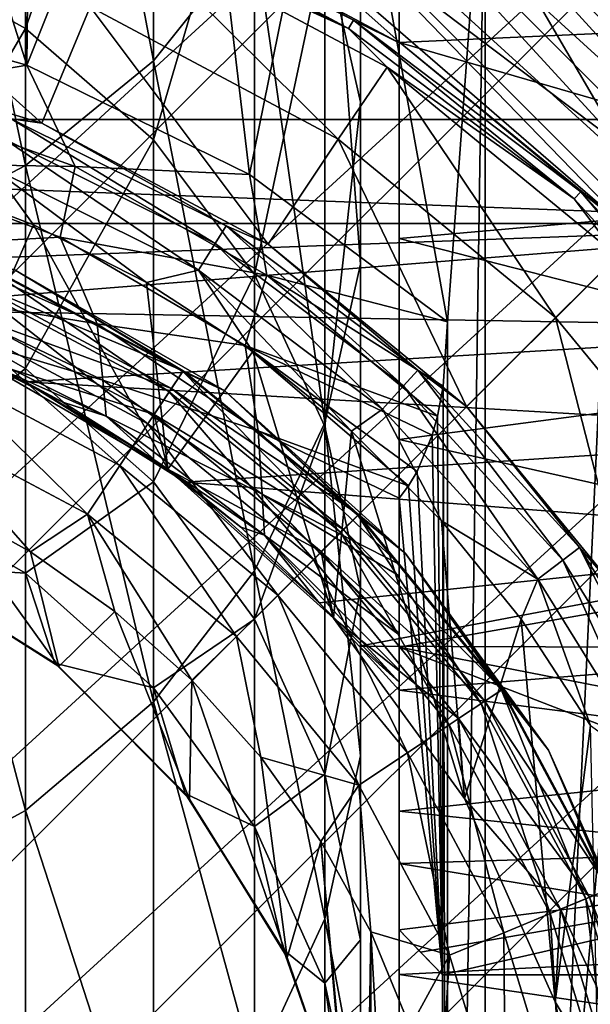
# Model space of a CAD drawing. Header units: metres. Extents: x -40 to 117, y -433 to 89.
# Tile 30 of 256: x 5 to 11, y -397 to -387. Entities that reach past the tile are written whole.
import ezdxf

# ---------------------------------------------------------------- set-up
doc = ezdxf.new("R2010")
doc.units = ezdxf.units.M
doc.layers.add('solid_506114_24501146', color=7, linetype='CONTINUOUS')
doc.layers.add('solid_506114_24501146_02', color=7, linetype='CONTINUOUS')

msp = doc.modelspace()

# ---------------------------------------------------------------- linework, layer by layer
at = {"layer": 'solid_506114_24501146'}
for points in [[(-24.372297, -404.557373, 277.700012), (4.307376, -375.877716, 277.700012), (6.41624, -376.346161, 277.700012)], [(-23.903852, -406.666229, 277.700012), (-24.372297, -404.557373, 277.700012), (6.41624, -376.346161, 277.700012)], [(6.316731, -387.132416, 876.374756), (6.316731, -379.137299, 892.080261), (4.996175, -380.172852, 892.664612)], [(6.316731, -387.132416, 876.374756), (7.361216, -385.824493, 875.778076), (6.316731, -379.137299, 892.080261)], [(4.996175, -388.214203, 876.868286), (4.996175, -380.172852, 892.664612), (3.457262, -380.946655, 893.101196)], [(4.996175, -388.214203, 876.868286), (6.316731, -387.132416, 876.374756), (4.996175, -380.172852, 892.664612)], [(3.457262, -389.022522, 877.237061), (4.996175, -388.214203, 876.868286), (3.457262, -380.946655, 893.101196)], [(4.996175, -386.799896, 840.014587), (3.457262, -385.940491, 839.789124), (4.996175, -381.918488, 855.825134)], [(4.996175, -386.799896, 840.014587), (4.996175, -381.918488, 855.825134), (6.316731, -383.038544, 856.224243)], [(5.010789, -387.177429, 311.799988), (2.548475, -386.483917, 311.799988), (3.396469, -382.064453, 311.799988)], [(5.010789, -387.177429, 311.799988), (3.396469, -382.064453, 311.799988), (5.060061, -382.455444, 311.799988)], [(5.010789, -387.177429, 311.799988), (5.060061, -382.455444, 311.799988), (6.680476, -382.998291, 311.799988)], [(11.301577, -388.948425, 481), (5.719052, -383.182709, 481), (4.119524, -382.727753, 481)], [(8.879636, -386.960785, 481), (11.301577, -388.948425, 481), (4.119524, -382.727753, 481)], [(6.116367, -385.483795, 481), (8.879636, -386.960785, 481), (4.119524, -382.727753, 481)], [(6.316731, -387.949982, 840.316406), (4.996175, -386.799896, 840.014587), (6.316731, -383.038544, 856.224243)], [(7.307448, -388.308411, 311.799988), (5.010789, -387.177429, 311.799988), (6.680476, -382.998291, 311.799988)], [(16.466734, -392.980438, 481), (7.269565, -383.783264, 481), (5.719052, -383.182709, 481)], [(17.067287, -394.530945, 481), (16.466734, -392.980438, 481), (5.719052, -383.182709, 481)], [(11.301577, -388.948425, 481), (17.067287, -394.530945, 481), (5.719052, -383.182709, 481)], [(15.725555, -391.49176, 481), (8.758244, -384.524445, 481), (7.269565, -383.783264, 481)], [(16.466734, -392.980438, 481), (15.725555, -391.49176, 481), (7.269565, -383.783264, 481)], [(18.951725, -384.331635, 277.700012), (-15.918365, -419.201721, 277.700012), (-17.500893, -417.750885, 277.700012)], [(18.951725, -384.331635, 277.700012), (20.265413, -386.041718, 277.700012), (-15.918365, -419.201721, 277.700012)], [(8.327984, -386.799835, 481.17511), (5.750808, -385.405457, 481.104431), (5.714724, -385.498596, 481.17511)], [(5.750808, -385.405457, 481.104431), (8.380568, -386.714905, 481.104431), (6.116367, -385.483795, 481)], [(8.327984, -386.799835, 481.17511), (8.380568, -386.714905, 481.104431), (5.750808, -385.405457, 481.104431)], [(8.327984, -386.799835, 481.17511), (5.714724, -385.498596, 481.17511), (6.011351, -385.746429, 481.200012)], [(8.380568, -386.714905, 481.104431), (8.879636, -386.960785, 481), (6.116367, -385.483795, 481)], [(14.2, -385.621582, 307.040283), (4.733333, -385.621582, 307.040283), (-14.2, -387.740906, 307.116028)], [(14.2, -387.740784, 307.116028), (14.2, -385.621582, 307.040283), (-14.2, -387.740906, 307.116028)], [(2.88716, -385.734344, 481.200012), (2.633561, -387.009369, 482.5), (5.166293, -387.777649, 482.5)], [(2.88716, -385.734344, 481.200012), (5.166293, -387.777649, 482.5), (5.663735, -386.576599, 481.200012)], [(5.663735, -386.576599, 481.200012), (8.222426, -387.944244, 481.200012), (6.011351, -385.746429, 481.200012)], [(8.222426, -387.944244, 481.200012), (8.726214, -387.198456, 481.200012), (6.011351, -385.746429, 481.200012)], [(7.361216, -392.399567, 859.559937), (7.361216, -385.824493, 875.778076), (6.316731, -387.132416, 876.374756)], [(3.457262, -389.434418, 823.693176), (3.457262, -385.940491, 839.789124), (4.996175, -386.799896, 840.014587)], [(20.265413, -386.041718, 277.700012), (-14.208274, -420.515411, 277.700012), (-15.918365, -419.201721, 277.700012)], [(20.265413, -386.041718, 277.700012), (21.427662, -387.8638, 277.700012), (-14.208274, -420.515411, 277.700012)], [(3.372739, -387.460663, 311.698578), (2.548475, -386.483917, 311.799988), (5.010789, -387.177429, 311.799988)], [(4.996175, -390.309967, 823.844299), (3.457262, -389.434418, 823.693176), (4.996175, -386.799896, 840.014587)], [(4.996175, -390.309967, 823.844299), (4.996175, -386.799896, 840.014587), (6.316731, -387.949982, 840.316406)], [(2.633561, -387.009369, 482.5), (2.633719, -387.009399, 487), (5.166226, -387.777618, 487)], [(5.166293, -387.777649, 482.5), (2.633561, -387.009369, 482.5), (5.166226, -387.777618, 487)], [(4.849373, -387.73233, 487.381958), (5.166226, -387.777618, 487), (2.633719, -387.009399, 487)], [(6.316731, -393.753784, 860.042542), (6.316731, -387.132416, 876.374756), (4.996175, -388.214203, 876.868286)], [(6.316731, -393.753784, 860.042542), (7.361216, -392.399567, 859.559937), (6.316731, -387.132416, 876.374756)], [(5.510669, -388.226074, 311.698578), (3.372739, -387.460663, 311.698578), (5.010789, -387.177429, 311.799988)], [(5.510669, -388.226074, 311.698578), (5.010789, -387.177429, 311.799988), (7.307448, -388.308411, 311.799988)], [(5.510669, -388.226074, 311.698578), (3.282502, -388.186584, 311.399261), (3.372739, -387.460663, 311.698578)], [(14.2, -388.812347, 307.296417), (14.2, -387.740784, 307.116028), (-14.2, -387.740906, 307.116028)], [(14.2, -388.812347, 307.296417), (-14.2, -387.740906, 307.116028), (-14.2, -388.812744, 307.296509)], [(4.771058, -387.934479, 487.706818), (6.952792, -389.020844, 487.706818), (4.849373, -387.73233, 487.381958)], [(4.849373, -387.73233, 487.381958), (7.06692, -388.836517, 487.381958), (5.166226, -387.777618, 487)], [(6.952792, -389.020844, 487.706818), (7.06692, -388.836517, 487.381958), (4.849373, -387.73233, 487.381958)], [(7.06692, -388.836517, 487.381958), (7.500198, -389.025146, 487), (5.166226, -387.777618, 487)], [(21.427662, -387.8638, 277.700012), (-12.386187, -421.677673, 277.700012), (-14.208274, -420.515411, 277.700012)], [(21.427662, -387.8638, 277.700012), (22.426193, -389.779633, 277.700012), (-12.386187, -421.677673, 277.700012)], [(4.653762, -388.237244, 487.923889), (6.781859, -389.296936, 487.923889), (4.771058, -387.934479, 487.706818)], [(6.781859, -389.296936, 487.923889), (6.952792, -389.020844, 487.706818), (4.771058, -387.934479, 487.706818)], [(6.316731, -391.481689, 824.046509), (4.996175, -390.309967, 823.844299), (6.316731, -387.949982, 840.316406)], [(3.917929, -389.034851, 310.922424), (3.282502, -388.186584, 311.399261), (5.356597, -388.953644, 311.399261)], [(5.510669, -388.226074, 311.698578), (5.356597, -388.953644, 311.399261), (3.282502, -388.186584, 311.399261)], [(4.996175, -394.87381, 860.44165), (4.996175, -388.214203, 876.868286), (3.457262, -389.022522, 877.237061)], [(4.653762, -388.237244, 487.923889), (3.857032, -388.359955, 488), (5.078848, -388.828308, 488)], [(4.653762, -388.237244, 487.923889), (5.078848, -388.828308, 488), (6.245186, -389.421906, 488)], [(4.653762, -388.237244, 487.923889), (6.245186, -389.421906, 488), (6.781859, -389.296936, 487.923889)], [(4.996175, -394.87381, 860.44165), (6.316731, -393.753784, 860.042542), (4.996175, -388.214203, 876.868286)], [(7.486167, -389.345886, 311.698578), (5.356597, -388.953644, 311.399261), (5.510669, -388.226074, 311.698578)], [(7.486167, -389.345886, 311.698578), (5.510669, -388.226074, 311.698578), (7.307448, -388.308411, 311.799988)], [(5.078848, -388.828308, 488), (3.857032, -388.359955, 488), (4.474056, -390.200989, 488)], [(1.05365, -389.300568, 307.410583), (14.2, -388.812347, 307.296417), (-14.2, -388.812744, 307.296509)], [(5.078848, -388.828308, 488), (4.474056, -390.200989, 488), (6.465614, -391.3508, 488)], [(6.245186, -389.421906, 488), (5.078848, -388.828308, 488), (6.465614, -391.3508, 488)], [(6.952792, -389.020844, 487.706818), (8.897758, -390.489624, 487.706818), (7.06692, -388.836517, 487.381958)], [(8.897758, -390.489624, 487.706818), (9.043812, -390.329407, 487.381958), (7.06692, -388.836517, 487.381958)], [(5.738527, -389.848145, 310.922424), (3.917929, -389.034851, 310.922424), (5.356597, -388.953644, 311.399261)], [(5.738527, -389.848145, 310.922424), (5.356597, -388.953644, 311.399261), (7.263098, -390.074127, 311.399261)], [(7.486167, -389.345886, 311.698578), (7.263098, -390.074127, 311.399261), (5.356597, -388.953644, 311.399261)], [(3.457262, -395.710754, 860.739868), (4.996175, -394.87381, 860.44165), (3.457262, -389.022522, 877.237061)], [(3.967178, -389.560089, 310.30069), (3.917929, -389.034851, 310.922424), (5.738527, -389.848145, 310.922424)], [(6.781859, -389.296936, 487.923889), (8.679008, -390.729584, 487.923889), (6.952792, -389.020844, 487.706818)], [(8.679008, -390.729584, 487.923889), (8.897758, -390.489624, 487.706818), (6.952792, -389.020844, 487.706818)], [(4.559602, -389.242157, 525.147034), (4.463901, -389.473175, 525.750549), (6.48058, -390.551117, 525.750549)], [(4.480222, -389.433777, 488.293182), (4.563186, -389.23349, 488.618042), (6.624719, -390.335419, 488.618042)], [(6.619516, -390.343201, 525.147034), (4.559602, -389.242157, 525.147034), (6.48058, -390.551117, 525.750549)], [(4.88084, -389.287445, 524.5), (4.559602, -389.242157, 525.147034), (6.619516, -390.343201, 525.147034)], [(6.624719, -390.335419, 488.618042), (4.563186, -389.23349, 488.618042), (4.88084, -389.287445, 489)], [(7.053423, -390.541809, 524.5), (4.88084, -389.287445, 524.5), (6.619516, -390.343201, 525.147034)], [(4.88084, -389.287445, 489), (4.88084, -389.287445, 524.5), (7.053423, -390.541809, 524.5)], [(7.053423, -390.541809, 489), (4.88084, -389.287445, 489), (7.053423, -390.541809, 524.5)], [(6.624719, -390.335419, 488.618042), (4.88084, -389.287445, 489), (7.053423, -390.541809, 489)], [(6.781859, -389.296936, 487.923889), (6.245186, -389.421906, 488), (7.343484, -390.134521, 488)], [(7.486167, -389.345886, 311.698578), (9.246745, -390.802338, 311.696747), (7.263098, -390.074127, 311.399261)], [(3.457262, -391.537689, 807.357239), (3.457262, -389.434418, 823.693176), (4.996175, -390.309967, 823.844299)], [(4.463901, -389.473175, 525.750549), (4.311634, -389.84079, 526.268677), (6.259521, -390.881958, 526.268677)], [(6.504274, -390.515656, 488.293182), (4.355964, -389.733765, 488.076111), (4.480222, -389.433777, 488.293182)], [(6.48058, -390.551117, 525.750549), (4.463901, -389.473175, 525.750549), (6.259521, -390.881958, 526.268677)], [(6.504274, -390.515656, 488.293182), (4.480222, -389.433777, 488.293182), (6.624719, -390.335419, 488.618042)], [(7.343484, -390.134521, 488), (6.245186, -389.421906, 488), (6.465614, -391.3508, 488)], [(5.794124, -390.429565, 310.30069), (4.000187, -389.893463, 309.576447), (3.967178, -389.560089, 310.30069)], [(5.794124, -390.429565, 310.30069), (3.967178, -389.560089, 310.30069), (5.738527, -389.848145, 310.922424)], [(22.426193, -389.779633, 277.700012), (-10.470354, -422.676178, 277.700012), (-12.386187, -421.677673, 277.700012)], [(22.426193, -389.779633, 277.700012), (23.253399, -391.774048, 277.700012), (-10.470354, -422.676178, 277.700012)], [(4.374782, -390.157379, 308.799988), (4.99562, -390.449799, 307.759613), (3.105733, -389.69754, 307.518311)], [(4.474056, -390.200989, 488), (4.355964, -389.733765, 488.076111), (6.32388, -390.785645, 488.076111)], [(6.504274, -390.515656, 488.293182), (6.32388, -390.785645, 488.076111), (4.355964, -389.733765, 488.076111)], [(4.311634, -389.84079, 526.268677), (4.113196, -390.319855, 526.666016), (5.971435, -391.31311, 526.666016)], [(6.259521, -390.881958, 526.268677), (4.311634, -389.84079, 526.268677), (5.971435, -391.31311, 526.666016)], [(7.397455, -390.954468, 310.922424), (5.738527, -389.848145, 310.922424), (7.263098, -390.074127, 311.399261)], [(4.000187, -389.893463, 309.576447), (5.830342, -390.80191, 309.576447), (4.374782, -390.157379, 308.799988)], [(5.794124, -390.429565, 310.30069), (5.830342, -390.80191, 309.576447), (4.000187, -389.893463, 309.576447)], [(4.374782, -390.157379, 308.799988), (5.382147, -390.656647, 308.799988), (4.99562, -390.449799, 307.759613)], [(5.830342, -390.80191, 309.576447), (5.382147, -390.656647, 308.799988), (4.374782, -390.157379, 308.799988)], [(6.465614, -391.3508, 488), (4.474056, -390.200989, 488), (6.32388, -390.785645, 488.076111)], [(4.996175, -392.422943, 807.432861), (3.457262, -391.537689, 807.357239), (4.996175, -390.309967, 823.844299)], [(4.113196, -390.319855, 526.666016), (3.882139, -390.877686, 526.915466), (5.635993, -391.815155, 526.915466)], [(5.971435, -391.31311, 526.666016), (4.113196, -390.319855, 526.666016), (5.635993, -391.815155, 526.915466)], [(4.996175, -392.422943, 807.432861), (4.996175, -390.309967, 823.844299), (6.316731, -391.481689, 824.046509)], [(8.431668, -391.818329, 488.618042), (6.624719, -390.335419, 488.618042), (7.053423, -390.541809, 489)], [(6.333287, -391.256134, 308.799988), (6.644401, -391.48349, 308.172363), (4.99562, -390.449799, 307.759613)], [(5.382147, -390.656647, 308.799988), (6.333287, -391.256134, 308.799988), (4.99562, -390.449799, 307.759613)], [(7.43863, -391.608276, 310.30069), (5.830342, -390.80191, 309.576447), (5.794124, -390.429565, 310.30069)], [(8.278371, -391.971619, 488.293182), (6.32388, -390.785645, 488.076111), (6.504274, -390.515656, 488.293182)], [(5.830342, -390.80191, 309.576447), (6.333287, -391.256134, 308.799988), (5.382147, -390.656647, 308.799988)], [(8.278371, -391.971619, 488.293182), (8.048773, -392.201233, 488.076111), (6.32388, -390.785645, 488.076111)], [(3.882139, -390.877686, 526.915466), (4.117326, -391.688599, 527), (5.050358, -392.203644, 527)], [(5.635993, -391.815155, 526.915466), (3.882139, -390.877686, 526.915466), (5.050358, -392.203644, 527)], [(5.830342, -390.80191, 309.576447), (7.463026, -392.030365, 309.576447), (6.333287, -391.256134, 308.799988)], [(7.43863, -391.608276, 310.30069), (7.463026, -392.030365, 309.576447), (5.830342, -390.80191, 309.576447)], [(6.333287, -391.256134, 308.799988), (7.218263, -391.949585, 308.799988), (6.644401, -391.48349, 308.172363)], [(7.463026, -392.030365, 309.576447), (7.218263, -391.949585, 308.799988), (6.333287, -391.256134, 308.799988)], [(5.971435, -391.31311, 526.666016), (5.635993, -391.815155, 526.915466), (7.173258, -393.076752, 526.915466)], [(7.600195, -392.649811, 526.666016), (5.971435, -391.31311, 526.666016), (7.173258, -393.076752, 526.915466)], [(6.316731, -393.607666, 807.534058), (4.996175, -392.422943, 807.432861), (6.316731, -391.481689, 824.046509)], [(7.218263, -391.949585, 308.799988), (8.027832, -392.729767, 308.799988), (6.644401, -391.48349, 308.172363)], [(4.996175, -392.422943, 807.432861), (3.688012, -392.341766, 791), (3.457262, -391.537689, 807.357239)], [(4.117326, -391.688599, 527), (3.720185, -392.35733, 527), (5.341381, -393.387939, 527)], [(5.050358, -392.203644, 527), (4.117326, -391.688599, 527), (5.341381, -393.387939, 527)], [(23.253399, -391.774048, 277.700012), (-8.47596, -423.503387, 277.700012), (-10.470354, -422.676178, 277.700012)], [(23.253399, -391.774048, 277.700012), (23.903852, -393.833771, 277.700012), (-8.47596, -423.503387, 277.700012)], [(5.635993, -391.815155, 526.915466), (5.050358, -392.203644, 527), (5.920053, -392.820129, 527)], [(5.635993, -391.815155, 526.915466), (5.920053, -392.820129, 527), (6.714973, -393.529938, 527)], [(7.173258, -393.076752, 526.915466), (5.635993, -391.815155, 526.915466), (6.714973, -393.529938, 527)], [(7.463026, -392.030365, 309.576447), (8.027832, -392.729767, 308.799988), (7.218263, -391.949585, 308.799988)], [(5.920053, -392.820129, 527), (5.050358, -392.203644, 527), (5.341381, -393.387939, 527)], [(3.688012, -392.341766, 791), (5.299664, -393.354431, 791), (3.720185, -392.35733, 527)], [(4.996175, -392.422943, 807.432861), (5.299664, -393.354431, 791), (3.688012, -392.341766, 791)], [(5.299664, -393.354431, 791), (5.341381, -393.387939, 527), (3.720185, -392.35733, 527)], [(6.316731, -393.607666, 807.534058), (5.299664, -393.354431, 791), (4.996175, -392.422943, 807.432861)], [(7.361216, -397.562225, 842.838562), (7.361216, -392.399567, 859.559937), (6.316731, -393.753784, 860.042542)], [(5.920053, -392.820129, 527), (5.341381, -393.387939, 527), (6.689908, -394.756439, 527)], [(6.714973, -393.529938, 527), (5.920053, -392.820129, 527), (6.689908, -394.756439, 527)], [(5.299664, -393.354431, 791), (6.645567, -394.700348, 791), (5.341381, -393.387939, 527)], [(6.316731, -393.607666, 807.534058), (6.645567, -394.700348, 791), (5.299664, -393.354431, 791)], [(6.645567, -394.700348, 791), (6.689908, -394.756439, 527), (5.341381, -393.387939, 527)], [(7.361216, -395.04007, 807.656372), (6.645567, -394.700348, 791), (6.316731, -393.607666, 807.534058)], [(23.903852, -393.833771, 277.700012), (-6.41624, -424.153839, 277.700012), (-8.47596, -423.503387, 277.700012)], [(23.903852, -393.833771, 277.700012), (24.372297, -395.942627, 277.700012), (-6.41624, -424.153839, 277.700012)], [(6.316731, -398.952759, 843.20343), (6.316731, -393.753784, 860.042542), (4.996175, -394.87381, 860.44165)], [(6.316731, -398.952759, 843.20343), (7.361216, -397.562225, 842.838562), (6.316731, -393.753784, 860.042542)], [(6.645567, -394.700348, 791), (7.658236, -396.311981, 791), (6.689908, -394.756439, 527)], [(7.361216, -395.04007, 807.656372), (7.658236, -396.311981, 791), (6.645567, -394.700348, 791)], [(7.658236, -396.311981, 791), (7.696542, -396.392609, 527), (6.689908, -394.756439, 527)], [(4.996175, -400.102844, 843.505188), (4.996175, -394.87381, 860.44165), (3.457262, -395.710754, 860.739868)], [(4.996175, -400.102844, 843.505188), (6.316731, -398.952759, 843.20343), (4.996175, -394.87381, 860.44165)], [(3.457262, -400.96225, 843.730713), (4.996175, -400.102844, 843.505188), (3.457262, -395.710754, 860.739868)], [(24.372297, -395.942627, 277.700012), (-4.307376, -424.622284, 277.700012), (-6.41624, -424.153839, 277.700012)], [(24.372297, -395.942627, 277.700012), (24.655054, -398.084167, 277.700012), (-4.307376, -424.622284, 277.700012)]]:
    msp.add_3dface(points, dxfattribs=at)
at = {"layer": 'solid_506114_24501146_02'}
for points in [[(-23.903852, -406.666229, 277.700012), (6.41624, -376.346161, 277.700012), (8.47596, -376.996613, 277.700012)], [(-23.253399, -408.725952, 277.700012), (-23.903852, -406.666229, 277.700012), (8.47596, -376.996613, 277.700012)], [(-23.253399, -408.725952, 277.700012), (8.47596, -376.996613, 277.700012), (10.470354, -377.823822, 277.700012)], [(-22.426193, -410.720367, 277.700012), (-23.253399, -408.725952, 277.700012), (10.470354, -377.823822, 277.700012)], [(-22.426193, -410.720367, 277.700012), (10.470354, -377.823822, 277.700012), (12.386187, -378.822327, 277.700012)], [(-21.427662, -412.6362, 277.700012), (-22.426193, -410.720367, 277.700012), (12.386187, -378.822327, 277.700012)], [(-21.427662, -412.6362, 277.700012), (12.386187, -378.822327, 277.700012), (14.208274, -379.984589, 277.700012)], [(12.386187, -378.822327, 293.700012), (8.85, -382.314636, 293.700012), (8.85, -418.185364, 293.700012)], [(14.208274, -379.984589, 293.700012), (12.386187, -378.822327, 293.700012), (8.85, -418.185364, 293.700012)], [(-20.265413, -414.458282, 277.700012), (-21.427662, -412.6362, 277.700012), (14.208274, -379.984589, 277.700012)], [(-20.265413, -414.458282, 277.700012), (14.208274, -379.984589, 277.700012), (15.918365, -381.298279, 277.700012)], [(15.918365, -381.298279, 293.700012), (14.208274, -379.984589, 293.700012), (8.85, -418.185364, 293.700012)], [(8.453436, -387.559204, 857.835144), (8.083981, -385.921906, 857.251709), (8.453436, -381.149567, 873.645203)], [(8.453436, -387.559204, 857.835144), (8.453436, -381.149567, 873.645203), (8.453436, -382.766235, 874.382813)], [(-18.951725, -416.168365, 277.700012), (-20.265413, -414.458282, 277.700012), (15.918365, -381.298279, 277.700012)], [(-18.951725, -416.168365, 277.700012), (15.918365, -381.298279, 277.700012), (17.500893, -382.749115, 277.700012)], [(15.918365, -381.298279, 293.700012), (8.85, -418.185364, 293.700012), (17.500893, -382.749115, 293.700012)], [(8.85, -386.945282, 294.114258), (8.85, -418.185364, 293.700012), (8.85, -382.314636, 293.700012)], [(8.85, -384.941223, 294.058075), (8.85, -386.945282, 294.114258), (8.85, -382.314636, 293.700012)], [(-17.500893, -417.750885, 277.700012), (-18.951725, -416.168365, 277.700012), (17.500893, -382.749115, 277.700012)], [(18.951725, -384.331635, 277.700012), (-17.500893, -417.750885, 277.700012), (17.500893, -382.749115, 277.700012)], [(8.453436, -389.233093, 858.43158), (8.453436, -382.766235, 874.382813), (8.083981, -384.347595, 875.104248)], [(8.453436, -389.233093, 858.43158), (8.453436, -387.559204, 857.835144), (8.453436, -382.766235, 874.382813)], [(18.951725, -384.331635, 293.700012), (17.500893, -382.749115, 293.700012), (8.85, -418.185364, 293.700012)], [(6.316731, -387.949982, 840.316406), (6.316731, -383.038544, 856.224243), (7.361216, -384.392731, 856.706787)], [(7.307448, -388.308411, 311.799988), (6.680476, -382.998291, 311.799988), (8.244079, -383.688446, 311.799988)], [(9.35, -389.829956, 311.799988), (7.307448, -388.308411, 311.799988), (8.244079, -383.688446, 311.799988)], [(9.35, -389.829956, 311.799988), (8.244079, -383.688446, 311.799988), (9.737132, -384.519836, 311.799988)], [(7.269565, -383.783264, 471), (11.151217, -388.017609, 471), (8.713652, -386.176849, 471)], [(7.269565, -383.783264, 471), (16.466734, -392.980438, 471), (11.151217, -388.017609, 471)], [(7.269565, -383.783264, 471), (8.758244, -384.524445, 471), (16.466734, -392.980438, 471)], [(7.361216, -389.340515, 840.681274), (6.316731, -387.949982, 840.316406), (7.361216, -384.392731, 856.706787)], [(8.083981, -390.870392, 859.015076), (8.083981, -384.347595, 875.104248), (7.361216, -385.824493, 875.778076)], [(7.361216, -389.340515, 840.681274), (7.361216, -384.392731, 856.706787), (8.083981, -385.921906, 857.251709)], [(8.083981, -390.870392, 859.015076), (8.453436, -389.233093, 858.43158), (8.083981, -384.347595, 875.104248)], [(20.265413, -386.041718, 293.700012), (18.951725, -384.331635, 293.700012), (8.85, -418.185364, 293.700012)], [(8.758244, -384.524445, 471), (15.725555, -391.49176, 471), (16.466734, -392.980438, 471)], [(8.758244, -384.524445, 471), (10.171991, -385.399719, 471), (15.725555, -391.49176, 471)], [(14.850266, -390.078003, 481), (10.171991, -385.399719, 481), (8.758244, -384.524445, 481)], [(15.725555, -391.49176, 481), (14.850266, -390.078003, 481), (8.758244, -384.524445, 481)], [(9.35, -410.670044, 311.799988), (9.737132, -384.519836, 311.799988), (9.73713, -415.980164, 311.799988)], [(9.35, -410.670044, 311.799988), (9.35, -389.829956, 311.799988), (9.737132, -384.519836, 311.799988)], [(9.737132, -384.519836, 311.799988), (11.147246, -385.485565, 311.799988), (9.73713, -415.980164, 311.799988)], [(14.2, -386.703278, 294.090393), (8.85, -386.945282, 294.114258), (8.85, -384.941223, 294.058075)], [(8.713652, -386.176849, 471), (11.151217, -388.017609, 471), (9.416348, -385.042084, 420.028534)], [(9.416348, -385.042084, 420.028534), (12.050466, -387.031281, 420.028534), (12.051348, -385.887756, 395.071442)], [(11.151217, -388.017609, 471), (12.050466, -387.031281, 420.028534), (9.416348, -385.042084, 420.028534)], [(10.171991, -385.399719, 471), (14.850266, -390.078003, 471), (15.725555, -391.49176, 471)], [(10.171991, -385.399719, 471), (11.499064, -386.401855, 471), (14.850266, -390.078003, 471)], [(13.848159, -388.750946, 481), (11.499064, -386.401855, 481), (10.171991, -385.399719, 481)], [(14.850266, -390.078003, 481), (13.848159, -388.750946, 481), (10.171991, -385.399719, 481)], [(11.147246, -385.485565, 311.799988), (11.147244, -415.014435, 311.799988), (9.73713, -415.980164, 311.799988)], [(8.327984, -386.799835, 481.17511), (6.011351, -385.746429, 481.200012), (8.726214, -387.198456, 481.200012)], [(7.361216, -392.399567, 859.559937), (8.083981, -390.870392, 859.015076), (7.361216, -385.824493, 875.778076)], [(8.083981, -390.910736, 841.093262), (7.361216, -389.340515, 840.681274), (8.083981, -385.921906, 857.251709)], [(8.083981, -390.910736, 841.093262), (8.083981, -385.921906, 857.251709), (8.453436, -387.559204, 857.835144)], [(21.427662, -387.8638, 293.700012), (20.265413, -386.041718, 293.700012), (8.85, -418.185364, 293.700012)], [(5.663735, -386.576599, 481.200012), (5.166293, -387.777649, 482.5), (7.500305, -389.025238, 482.5)], [(5.663735, -386.576599, 481.200012), (7.500305, -389.025238, 482.5), (8.222426, -387.944244, 481.200012)], [(10.657643, -388.559113, 481.17511), (8.380568, -386.714905, 481.104431), (8.327984, -386.799835, 481.17511)], [(8.380568, -386.714905, 481.104431), (10.724937, -388.485291, 481.104431), (8.879636, -386.960785, 481)], [(10.657643, -388.559113, 481.17511), (10.724937, -388.485291, 481.104431), (8.380568, -386.714905, 481.104431)], [(14.2, -386.703278, 294.090393), (14.2, -388.496155, 294.377777), (8.85, -386.945282, 294.114258)], [(10.657643, -388.559113, 481.17511), (8.327984, -386.799835, 481.17511), (8.726214, -387.198456, 481.200012)], [(8.85, -386.945282, 294.114258), (8.85, -388.968384, 294.496277), (8.85, -418.185364, 293.700012)], [(14.2, -388.496155, 294.377777), (8.85, -388.968384, 294.496277), (8.85, -386.945282, 294.114258)], [(10.724937, -388.485291, 481.104431), (11.301577, -388.948425, 481), (8.879636, -386.960785, 481)], [(8.222426, -387.944244, 481.200012), (10.465244, -389.784882, 481.200012), (8.726214, -387.198456, 481.200012)], [(10.465244, -389.784882, 481.200012), (11.104855, -389.151703, 481.200012), (8.726214, -387.198456, 481.200012)], [(10.657643, -388.559113, 481.17511), (8.726214, -387.198456, 481.200012), (11.104855, -389.151703, 481.200012)], [(8.453436, -392.59198, 841.534424), (8.083981, -390.910736, 841.093262), (8.453436, -387.559204, 857.835144)], [(8.453436, -392.59198, 841.534424), (8.453436, -387.559204, 857.835144), (8.453436, -389.233093, 858.43158)], [(5.166293, -387.777649, 482.5), (5.166226, -387.777618, 487), (7.500198, -389.025146, 487)], [(7.500305, -389.025238, 482.5), (5.166293, -387.777649, 482.5), (7.500198, -389.025146, 487)], [(6.316731, -391.481689, 824.046509), (6.316731, -387.949982, 840.316406), (7.361216, -389.340515, 840.681274)], [(8.222426, -387.944244, 481.200012), (7.500305, -389.025238, 482.5), (9.545843, -390.703949, 482.5)], [(8.222426, -387.944244, 481.200012), (9.545843, -390.703949, 482.5), (10.465244, -389.784882, 481.200012)], [(22.426193, -389.779633, 293.700012), (21.427662, -387.8638, 293.700012), (8.85, -418.185364, 293.700012)], [(7.486167, -389.345886, 311.698578), (7.307448, -388.308411, 311.799988), (9.35, -389.829956, 311.799988)], [(14.2, -388.496155, 294.377777), (14.2, -390.33905, 294.942413), (8.85, -388.968384, 294.496277)], [(12.62437, -390.716522, 481.17511), (10.724937, -388.485291, 481.104431), (10.657643, -388.559113, 481.17511)], [(12.62437, -390.716522, 481.17511), (10.657643, -388.559113, 481.17511), (11.104855, -389.151703, 481.200012)], [(10.724937, -388.485291, 481.104431), (12.704082, -390.656311, 481.104431), (11.301577, -388.948425, 481)], [(12.62437, -390.716522, 481.17511), (12.704082, -390.656311, 481.104431), (10.724937, -388.485291, 481.104431)], [(1.05365, -389.300568, 307.410583), (3.105733, -389.69754, 307.518311), (14.2, -388.812347, 307.296417)], [(3.105733, -389.69754, 307.518311), (14.2, -389.892914, 307.576294), (14.2, -388.812347, 307.296417)], [(7.06692, -388.836517, 487.381958), (9.043812, -390.329407, 487.381958), (7.500198, -389.025146, 487)], [(7.500305, -389.025238, 482.5), (7.500198, -389.025146, 487), (9.545941, -390.704071, 487)], [(9.043812, -390.329407, 487.381958), (9.545941, -390.704071, 487), (7.500198, -389.025146, 487)], [(9.545843, -390.703949, 482.5), (7.500305, -389.025238, 482.5), (9.545941, -390.704071, 487)], [(8.85, -388.968384, 294.496277), (8.85, -416.49585, 303.799988), (8.85, -417.022247, 303.72644)], [(8.85, -388.968384, 294.496277), (8.85, -391.043427, 295.23175), (8.85, -416.49585, 303.799988)], [(8.85, -388.968384, 294.496277), (8.85, -418.185364, 302.299988), (8.85, -418.185364, 293.700012)], [(8.85, -388.968384, 294.496277), (8.85, -418.112915, 302.736633), (8.85, -418.185364, 302.299988)], [(8.85, -388.968384, 294.496277), (8.85, -417.022247, 303.72644), (8.85, -417.057129, 303.716034)], [(8.85, -388.968384, 294.496277), (8.85, -417.057129, 303.716034), (8.85, -417.494415, 303.512695)], [(8.85, -388.968384, 294.496277), (8.85, -417.494415, 303.512695), (8.85, -417.537964, 303.483551)], [(8.85, -388.968384, 294.496277), (8.85, -417.537964, 303.483551), (8.85, -417.866516, 303.180237)], [(8.85, -388.968384, 294.496277), (8.85, -417.866516, 303.180237), (8.85, -417.895691, 303.143097)], [(8.85, -388.968384, 294.496277), (8.85, -417.895691, 303.143097), (8.85, -418.104065, 302.761841)], [(8.85, -388.968384, 294.496277), (8.85, -418.104065, 302.761841), (8.85, -418.112915, 302.736633)], [(14.2, -390.33905, 294.942413), (8.85, -391.043427, 295.23175), (8.85, -388.968384, 294.496277)], [(10.465244, -389.784882, 481.200012), (12.305838, -392.027679, 481.200012), (11.104855, -389.151703, 481.200012)], [(8.453436, -394.31076, 841.985413), (8.453436, -389.233093, 858.43158), (8.083981, -390.870392, 859.015076)], [(8.453436, -394.31076, 841.985413), (8.453436, -392.59198, 841.534424), (8.453436, -389.233093, 858.43158)], [(7.361216, -392.898346, 824.291016), (6.316731, -391.481689, 824.046509), (7.361216, -389.340515, 840.681274)], [(6.781859, -389.296936, 487.923889), (7.343484, -390.134521, 488), (8.360926, -390.957794, 488)], [(6.781859, -389.296936, 487.923889), (8.360926, -390.957794, 488), (8.679008, -390.729584, 487.923889)], [(7.361216, -392.898346, 824.291016), (7.361216, -389.340515, 840.681274), (8.083981, -390.910736, 841.093262)], [(7.486167, -389.345886, 311.698578), (9.35, -389.829956, 311.799988), (9.305319, -390.491547, 311.75531)], [(7.486167, -389.345886, 311.698578), (9.305319, -390.491547, 311.75531), (9.246745, -390.802338, 311.696747)], [(3.105733, -389.69754, 307.518311), (4.99562, -390.449799, 307.759613), (14.2, -389.892914, 307.576294)], [(23.253399, -391.774048, 293.700012), (22.426193, -389.779633, 293.700012), (8.85, -418.185364, 293.700012)], [(5.794124, -390.429565, 310.30069), (5.738527, -389.848145, 310.922424), (7.397455, -390.954468, 310.922424)], [(9.305319, -390.491547, 311.75531), (9.35, -389.829956, 311.799988), (9.35, -410.670044, 311.799988)], [(10.465244, -389.784882, 481.200012), (9.545843, -390.703949, 482.5), (11.224841, -392.749817, 482.5)], [(10.465244, -389.784882, 481.200012), (11.224841, -392.749817, 482.5), (12.305838, -392.027679, 481.200012)], [(4.99562, -390.449799, 307.759613), (14.2, -390.983765, 307.960907), (14.2, -389.892914, 307.576294)], [(7.263098, -390.074127, 311.399261), (9.246745, -390.802338, 311.696747), (9.193071, -390.998444, 311.643066)], [(7.263098, -390.074127, 311.399261), (9.193071, -390.998444, 311.643066), (9.037864, -391.373932, 311.487854)], [(7.263098, -390.074127, 311.399261), (9.037864, -391.373932, 311.487854), (8.948103, -391.521729, 311.398102)], [(7.397455, -390.954468, 310.922424), (7.263098, -390.074127, 311.399261), (8.948103, -391.521729, 311.398102)], [(7.343484, -390.134521, 488), (6.465614, -391.3508, 488), (8.174596, -392.889587, 488)], [(8.360926, -390.957794, 488), (7.343484, -390.134521, 488), (8.174596, -392.889587, 488)], [(6.619516, -390.343201, 525.147034), (6.48058, -390.551117, 525.750549), (8.248214, -392.001801, 525.750549)], [(6.504274, -390.515656, 488.293182), (6.624719, -390.335419, 488.618042), (8.431668, -391.818329, 488.618042)], [(8.425046, -391.824951, 525.147034), (6.619516, -390.343201, 525.147034), (8.248214, -392.001801, 525.750549)], [(7.053423, -390.541809, 524.5), (6.619516, -390.343201, 525.147034), (8.425046, -391.824951, 525.147034)], [(14.2, -390.33905, 294.942413), (14.2, -392.248077, 295.82309), (8.85, -391.043427, 295.23175)], [(8.897758, -390.489624, 487.706818), (10.539721, -392.290771, 487.706818), (9.043812, -390.329407, 487.381958)], [(9.043812, -390.329407, 487.381958), (10.712727, -392.160126, 487.381958), (9.545941, -390.704071, 487)], [(10.539721, -392.290771, 487.706818), (10.712727, -392.160126, 487.381958), (9.043812, -390.329407, 487.381958)], [(4.99562, -390.449799, 307.759613), (6.644401, -391.48349, 308.172363), (14.2, -390.983765, 307.960907)], [(7.43863, -391.608276, 310.30069), (5.794124, -390.429565, 310.30069), (7.397455, -390.954468, 310.922424)], [(8.679008, -390.729584, 487.923889), (10.280603, -392.48645, 487.923889), (8.897758, -390.489624, 487.706818)], [(10.280603, -392.48645, 487.923889), (10.539721, -392.290771, 487.706818), (8.897758, -390.489624, 487.706818)], [(9.3, -396.572327, 311.75), (9.246745, -390.802338, 311.696747), (9.305319, -390.491547, 311.75531)], [(9.3, -396.572327, 311.75), (9.305319, -390.491547, 311.75531), (9.35, -410.670044, 311.799988)], [(6.48058, -390.551117, 525.750549), (6.259521, -390.881958, 526.268677), (7.96686, -392.283142, 526.268677)], [(8.248214, -392.001801, 525.750549), (6.48058, -390.551117, 525.750549), (7.96686, -392.283142, 526.268677)], [(8.278371, -391.971619, 488.293182), (6.504274, -390.515656, 488.293182), (8.431668, -391.818329, 488.618042)], [(8.917738, -392.220428, 524.5), (7.053423, -390.541809, 524.5), (8.425046, -391.824951, 525.147034)], [(7.053423, -390.541809, 489), (7.053423, -390.541809, 524.5), (8.917738, -392.220428, 524.5)], [(8.917738, -392.220428, 489), (7.053423, -390.541809, 489), (8.917738, -392.220428, 524.5)], [(8.431668, -391.818329, 488.618042), (7.053423, -390.541809, 489), (8.917738, -392.220428, 489)], [(6.465614, -391.3508, 488), (6.32388, -390.785645, 488.076111), (8.048773, -392.201233, 488.076111)], [(8.679008, -390.729584, 487.923889), (8.360926, -390.957794, 488), (9.286764, -391.883026, 488)], [(8.679008, -390.729584, 487.923889), (9.286764, -391.883026, 488), (10.280603, -392.48645, 487.923889)], [(9.545843, -390.703949, 482.5), (9.545941, -390.704071, 487), (11.22484, -392.749817, 487)], [(11.224841, -392.749817, 482.5), (9.545843, -390.703949, 482.5), (11.22484, -392.749817, 487)], [(10.712727, -392.160126, 487.381958), (11.22484, -392.749817, 487), (9.545941, -390.704071, 487)], [(6.259521, -390.881958, 526.268677), (5.971435, -391.31311, 526.666016), (7.600195, -392.649811, 526.666016)], [(7.96686, -392.283142, 526.268677), (6.259521, -390.881958, 526.268677), (7.600195, -392.649811, 526.666016)], [(8.083981, -395.992004, 842.426514), (8.083981, -390.870392, 859.015076), (7.361216, -392.399567, 859.559937)], [(8.083981, -395.992004, 842.426514), (8.453436, -394.31076, 841.985413), (8.083981, -390.870392, 859.015076)], [(9.3, -396.572327, 311.75), (9.193071, -390.998444, 311.643066), (9.246745, -390.802338, 311.696747)], [(6.644401, -391.48349, 308.172363), (14.2, -392.085693, 308.457428), (14.2, -390.983765, 307.960907)], [(8.083981, -394.498047, 824.567078), (7.361216, -392.898346, 824.291016), (8.083981, -390.910736, 841.093262)], [(7.397455, -390.954468, 310.922424), (8.948103, -391.521729, 311.398102), (8.85, -391.64798, 311.299988)], [(8.85, -392.329865, 310.919159), (7.397455, -390.954468, 310.922424), (8.85, -391.64798, 311.299988)], [(7.43863, -391.608276, 310.30069), (7.397455, -390.954468, 310.922424), (8.85, -392.329865, 310.919159)], [(8.083981, -394.498047, 824.567078), (8.083981, -390.910736, 841.093262), (8.453436, -392.59198, 841.534424)], [(8.360926, -390.957794, 488), (8.174596, -392.889587, 488), (9.526297, -394.750031, 488)], [(9.286764, -391.883026, 488), (8.360926, -390.957794, 488), (9.526297, -394.750031, 488)], [(9.3, -396.572327, 311.75), (9.037864, -391.373932, 311.487854), (9.193071, -390.998444, 311.643066)], [(8.85, -391.043427, 295.23175), (8.85, -411.097931, 303.799988), (8.85, -416.49585, 303.799988)], [(8.85, -391.043427, 295.23175), (8.85, -410.181488, 303.882233), (8.85, -411.097931, 303.799988)], [(8.85, -391.043427, 295.23175), (8.85, -409.073669, 304.203552), (8.85, -409.26059, 304.131195)], [(8.85, -391.043427, 295.23175), (8.85, -393.187012, 296.371368), (8.85, -409.073669, 304.203552)], [(8.85, -391.043427, 295.23175), (8.85, -409.26059, 304.131195), (8.85, -410.075897, 303.902161)], [(8.85, -391.043427, 295.23175), (8.85, -410.075897, 303.902161), (8.85, -410.181488, 303.882233)], [(14.2, -392.248077, 295.82309), (8.85, -393.187012, 296.371368), (8.85, -391.043427, 295.23175)], [(8.174596, -392.889587, 488), (6.465614, -391.3508, 488), (8.048773, -392.201233, 488.076111)], [(9.3, -396.572327, 311.75), (8.948103, -391.521729, 311.398102), (9.037864, -391.373932, 311.487854)], [(6.316731, -393.607666, 807.534058), (6.316731, -391.481689, 824.046509), (7.361216, -392.898346, 824.291016)], [(6.644401, -391.48349, 308.172363), (8.027832, -392.729767, 308.799988), (14.2, -392.085693, 308.457428)], [(8.85, -393.061707, 310.299316), (7.463026, -392.030365, 309.576447), (7.43863, -391.608276, 310.30069)], [(7.43863, -391.608276, 310.30069), (8.85, -392.329865, 310.919159), (8.85, -392.452301, 310.834381)], [(8.85, -393.042877, 310.319641), (7.43863, -391.608276, 310.30069), (8.85, -392.452301, 310.834381)], [(8.85, -393.042877, 310.319641), (8.85, -393.061707, 310.299316), (7.43863, -391.608276, 310.30069)], [(9.3, -396.572327, 311.75), (8.85, -391.64798, 311.299988), (8.948103, -391.521729, 311.398102)], [(9.3, -396.572327, 311.75), (8.85, -396.106415, 311.299988), (8.85, -391.64798, 311.299988)], [(8.85, -392.329865, 310.919159), (8.85, -391.64798, 311.299988), (8.85, -396.106415, 311.299988)], [(23.903852, -393.833771, 293.700012), (23.253399, -391.774048, 293.700012), (8.85, -418.185364, 293.700012)], [(8.425046, -391.824951, 525.147034), (8.248214, -392.001801, 525.750549), (9.698874, -393.769409, 525.750549)], [(8.278371, -391.971619, 488.293182), (8.431668, -391.818329, 488.618042), (9.914593, -393.625275, 488.618042)], [(9.906806, -393.630493, 525.147034), (8.425046, -391.824951, 525.147034), (9.698874, -393.769409, 525.750549)], [(8.917738, -392.220428, 524.5), (8.425046, -391.824951, 525.147034), (9.906806, -393.630493, 525.147034)], [(9.914593, -393.625275, 488.618042), (8.431668, -391.818329, 488.618042), (8.917738, -392.220428, 489)], [(10.110845, -392.900116, 488), (9.286764, -391.883026, 488), (9.526297, -394.750031, 488)], [(10.280603, -392.48645, 487.923889), (9.286764, -391.883026, 488), (10.110845, -392.900116, 488)], [(8.248214, -392.001801, 525.750549), (7.96686, -392.283142, 526.268677), (9.368036, -393.990479, 526.268677)], [(9.734334, -393.745728, 488.293182), (8.048773, -392.201233, 488.076111), (8.278371, -391.971619, 488.293182)], [(9.698874, -393.769409, 525.750549), (8.248214, -392.001801, 525.750549), (9.368036, -393.990479, 526.268677)], [(9.734334, -393.745728, 488.293182), (8.278371, -391.971619, 488.293182), (9.914593, -393.625275, 488.618042)], [(7.463026, -392.030365, 309.576447), (8.85, -393.549194, 309.570282), (8.027832, -392.729767, 308.799988)], [(8.85, -393.421478, 309.818451), (8.85, -393.549194, 309.570282), (7.463026, -392.030365, 309.576447)], [(8.85, -393.421478, 309.818451), (7.463026, -392.030365, 309.576447), (8.85, -393.061707, 310.299316)], [(8.027832, -392.729767, 308.799988), (8.440601, -393.178284, 309.062256), (14.2, -392.085693, 308.457428)], [(8.440601, -393.178284, 309.062256), (14.2, -393.198425, 309.074493), (14.2, -392.085693, 308.457428)], [(8.174596, -392.889587, 488), (8.048773, -392.201233, 488.076111), (9.464355, -393.926117, 488.076111)], [(9.734334, -393.745728, 488.293182), (9.464355, -393.926117, 488.076111), (8.048773, -392.201233, 488.076111)], [(10.392304, -394.25, 524.5), (8.917738, -392.220428, 524.5), (9.906806, -393.630493, 525.147034)], [(8.917738, -392.220428, 489), (8.917738, -392.220428, 524.5), (10.392304, -394.25, 524.5)], [(10.392304, -394.25, 489), (8.917738, -392.220428, 489), (10.392304, -394.25, 524.5)], [(9.914593, -393.625275, 488.618042), (8.917738, -392.220428, 489), (10.392304, -394.25, 489)], [(10.539721, -392.290771, 487.706818), (11.822765, -394.362976, 487.706818), (10.712727, -392.160126, 487.381958)], [(10.712727, -392.160126, 487.381958), (12.016833, -394.266327, 487.381958), (11.22484, -392.749817, 487)], [(11.822765, -394.362976, 487.706818), (12.016833, -394.266327, 487.381958), (10.712727, -392.160126, 487.381958)], [(7.96686, -392.283142, 526.268677), (7.600195, -392.649811, 526.666016), (8.936884, -394.278564, 526.666016)], [(9.368036, -393.990479, 526.268677), (7.96686, -392.283142, 526.268677), (8.936884, -394.278564, 526.666016)], [(14.2, -392.248077, 295.82309), (14.2, -394.234222, 297.075806), (8.85, -393.187012, 296.371368)], [(10.280603, -392.48645, 487.923889), (11.532105, -394.50769, 487.923889), (10.539721, -392.290771, 487.706818)], [(11.532105, -394.50769, 487.923889), (11.822765, -394.362976, 487.706818), (10.539721, -392.290771, 487.706818)], [(7.361216, -397.562225, 842.838562), (8.083981, -395.992004, 842.426514), (7.361216, -392.399567, 859.559937)], [(8.85, -392.452301, 310.834381), (8.85, -392.329865, 310.919159), (8.85, -396.106415, 311.299988)], [(8.85, -393.042877, 310.319641), (8.85, -392.452301, 310.834381), (8.85, -396.106415, 311.299988)], [(10.280603, -392.48645, 487.923889), (10.110845, -392.900116, 488), (10.82395, -393.99765, 488)], [(10.280603, -392.48645, 487.923889), (10.82395, -393.99765, 488), (11.532105, -394.50769, 487.923889)], [(8.453436, -396.210876, 824.862671), (8.083981, -394.498047, 824.567078), (8.453436, -392.59198, 841.534424)], [(8.453436, -396.210876, 824.862671), (8.453436, -392.59198, 841.534424), (8.453436, -394.31076, 841.985413)], [(7.600195, -392.649811, 526.666016), (7.173258, -393.076752, 526.915466), (8.434859, -394.614014, 526.915466)], [(8.936884, -394.278564, 526.666016), (7.600195, -392.649811, 526.666016), (8.434859, -394.614014, 526.915466)], [(8.85, -393.549194, 309.570282), (8.440601, -393.178284, 309.062256), (8.027832, -392.729767, 308.799988)], [(7.361216, -395.04007, 807.656372), (6.316731, -393.607666, 807.534058), (7.361216, -392.898346, 824.291016)], [(7.361216, -395.04007, 807.656372), (7.361216, -392.898346, 824.291016), (8.083981, -394.498047, 824.567078)], [(9.526297, -394.750031, 488), (8.174596, -392.889587, 488), (9.464355, -393.926117, 488.076111)], [(10.110845, -392.900116, 488), (9.526297, -394.750031, 488), (10.461636, -396.850861, 488)], [(10.82395, -393.99765, 488), (10.110845, -392.900116, 488), (10.461636, -396.850861, 488)], [(7.173258, -393.076752, 526.915466), (6.714973, -393.529938, 527), (7.425533, -394.324524, 527)], [(8.434859, -394.614014, 526.915466), (7.173258, -393.076752, 526.915466), (7.425533, -394.324524, 527)], [(8.85, -393.042877, 310.319641), (8.85, -396.106415, 311.299988), (8.85, -393.061707, 310.299316)], [(8.85, -393.421478, 309.818451), (8.85, -393.061707, 310.299316), (8.85, -396.106415, 311.299988)], [(8.440601, -393.178284, 309.062256), (8.85, -393.632477, 309.348297), (14.2, -393.198425, 309.074493)], [(8.85, -393.549194, 309.570282), (8.85, -393.632477, 309.348297), (8.440601, -393.178284, 309.062256)], [(8.85, -393.187012, 296.371368), (8.85, -406.950836, 306.029602), (8.85, -406.988495, 305.948456)], [(8.85, -393.187012, 296.371368), (8.85, -395.423279, 298.001282), (8.85, -406.950836, 306.029602)], [(8.85, -393.187012, 296.371368), (8.85, -406.988495, 305.948456), (8.85, -407.281586, 305.485352)], [(8.85, -393.187012, 296.371368), (8.85, -407.281586, 305.485352), (8.85, -407.429657, 305.310181)], [(8.85, -393.187012, 296.371368), (8.85, -407.429657, 305.310181), (8.85, -407.751678, 304.997833)], [(8.85, -393.187012, 296.371368), (8.85, -407.751678, 304.997833), (8.85, -408.163361, 304.685455)], [(8.85, -393.187012, 296.371368), (8.85, -408.163361, 304.685455), (8.85, -408.422272, 304.523621)], [(8.85, -393.187012, 296.371368), (8.85, -408.422272, 304.523621), (8.85, -409.073669, 304.203552)], [(14.2, -395.257202, 297.863678), (8.85, -395.423279, 298.001282), (8.85, -393.187012, 296.371368)], [(14.2, -394.234222, 297.075806), (14.2, -395.257202, 297.863678), (8.85, -393.187012, 296.371368)], [(8.85, -393.632477, 309.348297), (14.2, -394.32019, 309.822021), (14.2, -393.198425, 309.074493)], [(8.85, -393.421478, 309.818451), (8.85, -396.106415, 311.299988), (8.85, -393.549194, 309.570282)], [(6.714973, -393.529938, 527), (6.689908, -394.756439, 527), (7.696542, -396.392609, 527)], [(7.425533, -394.324524, 527), (6.714973, -393.529938, 527), (7.696542, -396.392609, 527)], [(8.85, -393.549194, 309.570282), (8.85, -396.106415, 311.299988), (8.85, -393.632477, 309.348297)], [(8.85, -393.632477, 309.348297), (8.85, -396.106415, 311.299988), (8.85, -394.881561, 310.246582)], [(8.85, -393.632477, 309.348297), (8.85, -394.881561, 310.246582), (14.2, -394.32019, 309.822021)], [(9.906806, -393.630493, 525.147034), (9.698874, -393.769409, 525.750549), (10.776811, -395.786102, 525.750549)], [(9.734334, -393.745728, 488.293182), (9.914593, -393.625275, 488.618042), (11.016505, -395.686829, 488.618042)], [(11.007854, -395.690399, 525.147034), (9.906806, -393.630493, 525.147034), (10.776811, -395.786102, 525.750549)], [(10.392304, -394.25, 524.5), (9.906806, -393.630493, 525.147034), (11.007854, -395.690399, 525.147034)], [(11.016505, -395.686829, 488.618042), (9.914593, -393.625275, 488.618042), (10.392304, -394.25, 489)], [(10.816213, -395.769775, 488.293182), (9.464355, -393.926117, 488.076111), (9.734334, -393.745728, 488.293182)], [(10.816213, -395.769775, 488.293182), (9.734334, -393.745728, 488.293182), (11.016505, -395.686829, 488.618042)], [(24.372297, -395.942627, 293.700012), (23.903852, -393.833771, 293.700012), (8.85, -418.185364, 293.700012)], [(9.698874, -393.769409, 525.750549), (9.368036, -393.990479, 526.268677), (10.409204, -395.938354, 526.268677)], [(10.776811, -395.786102, 525.750549), (9.698874, -393.769409, 525.750549), (10.409204, -395.938354, 526.268677)], [(9.526297, -394.750031, 488), (9.464355, -393.926117, 488.076111), (10.516229, -395.894043, 488.076111)], [(10.816213, -395.769775, 488.293182), (10.516229, -395.894043, 488.076111), (9.464355, -393.926117, 488.076111)], [(9.368036, -393.990479, 526.268677), (8.936884, -394.278564, 526.666016), (9.930134, -396.13681, 526.666016)], [(10.409204, -395.938354, 526.268677), (9.368036, -393.990479, 526.268677), (9.930134, -396.13681, 526.666016)], [(10.82395, -393.99765, 488), (10.461636, -396.850861, 488), (10.939744, -399.10022, 488)], [(11.412678, -396.541809, 524.5), (10.392304, -394.25, 524.5), (11.007854, -395.690399, 525.147034)], [(10.392304, -394.25, 489), (10.392304, -394.25, 524.5), (11.412678, -396.541809, 524.5)], [(11.412678, -396.541809, 489), (10.392304, -394.25, 489), (11.412678, -396.541809, 524.5)], [(11.016505, -395.686829, 488.618042), (10.392304, -394.25, 489), (11.412678, -396.541809, 489)], [(8.042528, -395.193542, 527), (7.425533, -394.324524, 527), (7.696542, -396.392609, 527)], [(8.434859, -394.614014, 526.915466), (7.425533, -394.324524, 527), (8.042528, -395.193542, 527)], [(8.453436, -397.961975, 825.164917), (8.453436, -394.31076, 841.985413), (8.083981, -395.992004, 842.426514)], [(8.936884, -394.278564, 526.666016), (8.434859, -394.614014, 526.915466), (9.372313, -396.367859, 526.915466)], [(8.453436, -397.961975, 825.164917), (8.453436, -396.210876, 824.862671), (8.453436, -394.31076, 841.985413)], [(8.85, -394.881561, 310.246582), (14.2, -395.446777, 310.710266), (14.2, -394.32019, 309.822021)], [(9.930134, -396.13681, 526.666016), (8.936884, -394.278564, 526.666016), (9.372313, -396.367859, 526.915466)], [(8.083981, -396.657532, 807.794495), (7.361216, -395.04007, 807.656372), (8.083981, -394.498047, 824.567078)], [(8.083981, -396.657532, 807.794495), (8.083981, -394.498047, 824.567078), (8.453436, -396.210876, 824.862671)], [(8.434859, -394.614014, 526.915466), (8.042528, -395.193542, 527), (8.558313, -396.126251, 527)], [(9.372313, -396.367859, 526.915466), (8.434859, -394.614014, 526.915466), (8.558313, -396.126251, 527)], [(10.461636, -396.850861, 488), (9.526297, -394.750031, 488), (10.516229, -395.894043, 488.076111)], [(8.85, -394.881561, 310.246582), (8.85, -396.106415, 311.299988), (14.2, -395.446777, 310.710266)], [(8.083981, -396.657532, 807.794495), (7.658236, -396.311981, 791), (7.361216, -395.04007, 807.656372)], [(8.042528, -395.193542, 527), (7.696542, -396.392609, 527), (8.310093, -398.213287, 527)], [(8.042528, -395.193542, 527), (8.310093, -398.213287, 527), (8.499081, -400.125, 527)], [(8.558313, -396.126251, 527), (8.042528, -395.193542, 527), (8.499081, -400.125, 527)], [(14.2, -395.257202, 297.863678), (14.2, -396.299164, 298.772949), (8.85, -395.423279, 298.001282)], [(8.85, -395.423279, 298.001282), (8.85, -406.782806, 306.799988), (8.85, -406.831818, 306.382629)], [(8.85, -395.423279, 298.001282), (8.85, -396.568939, 299.026917), (8.85, -406.782806, 306.799988)], [(8.85, -395.423279, 298.001282), (8.85, -406.831818, 306.382629), (8.85, -406.950836, 306.029602)], [(14.2, -396.299164, 298.772949), (8.85, -396.568939, 299.026917), (8.85, -395.423279, 298.001282)], [(14.2, -395.446777, 310.710266), (8.85, -396.106415, 311.299988), (9.070807, -396.338745, 311.520813)], [(14.2, -395.446777, 310.710266), (9.070807, -396.338745, 311.520813), (9.3, -396.572327, 311.75)], [(14.200001, -396.572327, 311.75), (14.2, -395.446777, 310.710266), (9.3, -396.572327, 311.75)], [(11.48243, -397.966003, 488.293182), (10.516229, -395.894043, 488.076111), (10.816213, -395.769775, 488.293182)], [(11.007854, -395.690399, 525.147034), (10.776811, -395.786102, 525.750549), (11.440601, -397.974335, 525.750549)], [(10.816213, -395.769775, 488.293182), (11.016505, -395.686829, 488.618042), (11.69506, -397.923706, 488.618042)], [(11.48243, -397.966003, 488.293182), (10.816213, -395.769775, 488.293182), (11.69506, -397.923706, 488.618042)], [(10.776811, -395.786102, 525.750549), (10.409204, -395.938354, 526.268677), (11.050352, -398.051941, 526.268677)], [(11.440601, -397.974335, 525.750549), (10.776811, -395.786102, 525.750549), (11.050352, -398.051941, 526.268677)], [(24.655054, -398.084167, 293.700012), (24.372297, -395.942627, 293.700012), (8.85, -418.185364, 293.700012)], [(10.409204, -395.938354, 526.268677), (9.930134, -396.13681, 526.666016), (10.541774, -398.153107, 526.666016)], [(11.050352, -398.051941, 526.268677), (10.409204, -395.938354, 526.268677), (10.541774, -398.153107, 526.666016)], [(10.461636, -396.850861, 488), (10.516229, -395.894043, 488.076111), (11.163968, -398.029358, 488.076111)], [(11.48243, -397.966003, 488.293182), (11.163968, -398.029358, 488.076111), (10.516229, -395.894043, 488.076111)], [(8.083981, -399.674805, 825.46051), (8.083981, -395.992004, 842.426514), (7.361216, -397.562225, 842.838562)], [(8.083981, -399.674805, 825.46051), (8.453436, -397.961975, 825.164917), (8.083981, -395.992004, 842.426514)], [(8.558313, -404.373749, 527), (8.558313, -396.126251, 527), (8.499081, -400.125, 527)], [(8.966401, -403.389038, 527), (8.966401, -397.110962, 527), (8.558313, -396.126251, 527)], [(9.372313, -396.367859, 526.915466), (8.558313, -396.126251, 527), (8.966401, -397.110962, 527)], [(8.558313, -404.373749, 527), (8.966401, -403.389038, 527), (8.558313, -396.126251, 527)], [(9.3, -396.572327, 311.75), (9.070807, -396.338745, 311.520813), (8.85, -396.106415, 311.299988)], [(9.930134, -396.13681, 526.666016), (9.372313, -396.367859, 526.915466), (9.949594, -398.270905, 526.915466)], [(10.541774, -398.153107, 526.666016), (9.930134, -396.13681, 526.666016), (9.949594, -398.270905, 526.915466)], [(8.453436, -398.389374, 807.942383), (8.083981, -396.657532, 807.794495), (8.453436, -396.210876, 824.862671)], [(8.453436, -398.389374, 807.942383), (8.453436, -396.210876, 824.862671), (8.453436, -397.961975, 825.164917)], [(7.658236, -396.311981, 791), (8.286887, -398.108582, 791), (7.696542, -396.392609, 527)], [(8.083981, -396.657532, 807.794495), (8.286887, -398.108582, 791), (7.658236, -396.311981, 791)], [(14.2, -396.299164, 298.772949), (14.2, -397.358124, 299.81488), (8.85, -396.568939, 299.026917)], [(9.372313, -396.367859, 526.915466), (8.966401, -397.110962, 527), (9.261577, -398.13501, 527)], [(9.949594, -398.270905, 526.915466), (9.372313, -396.367859, 526.915466), (9.261577, -398.13501, 527)], [(8.286887, -398.108582, 791), (8.310093, -398.213287, 527), (7.696542, -396.392609, 527)], [(8.85, -396.568939, 299.026917), (8.85, -406.782806, 308.799988), (8.85, -406.782806, 306.799988)], [(8.85, -396.568939, 299.026917), (8.85, -397.737793, 300.219147), (8.85, -406.782806, 308.799988)], [(14.2, -397.358124, 299.81488), (8.85, -397.737793, 300.219147), (8.85, -396.568939, 299.026917)], [(9.3, -396.572327, 311.75), (9.35, -410.670044, 311.799988), (9.3, -404.771637, 311.75)], [(14.200001, -396.572327, 311.75), (9.3, -396.572327, 311.75), (9.3, -404.771637, 311.75)], [(14.405431, -396.610291, 311.75), (14.200001, -396.572327, 311.75), (9.3, -404.771637, 311.75)], [(8.453436, -398.389374, 807.942383), (8.286887, -398.108582, 791), (8.083981, -396.657532, 807.794495)], [(14.405431, -396.610291, 311.75), (9.3, -404.771637, 311.75), (14.503576, -396.656921, 311.75)], [(14.608769, -396.731018, 311.75), (14.503576, -396.656921, 311.75), (9.3, -404.771637, 311.75)], [(14.608769, -396.731018, 311.75), (9.3, -404.771637, 311.75), (14.764089, -396.900208, 311.75)], [(10.939744, -399.10022, 488), (10.461636, -396.850861, 488), (11.163968, -398.029358, 488.076111)]]:
    msp.add_3dface(points, dxfattribs=at)

doc.saveas('drawing.dxf')
